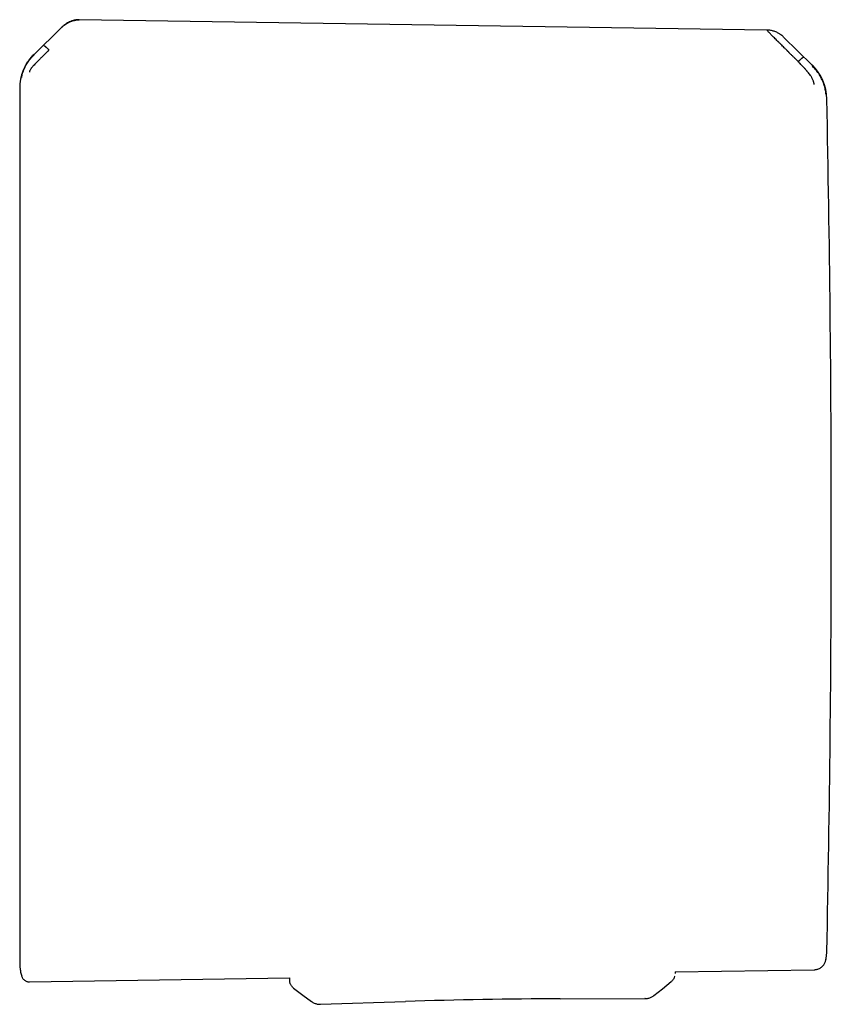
# Model space of a CAD drawing. Header units: millimetres. Extents: x 8 to 888, y 12 to 390.
# Tile 24 of 36: x 527 to 567, y 341 to 390. Entities that reach past the tile are written whole.
import ezdxf

# ---------------------------------------------------------------- set-up
doc = ezdxf.new("R2010")
doc.units = ezdxf.units.MM

msp = doc.modelspace()

# ---------------------------------------------------------------- linework, layer by layer
at = {"color": 7, "linetype": 'Continuous', "lineweight": 30}
for p, q in [((563.943, 389.759), (529.68, 390.28)), ((528.758, 389.858), (527.432, 388.552)), ((566.193, 388.009), (564.775, 389.417)), ((565.347, 388.343), (565.499, 388.191)), ((566.885, 343.449), (566.885, 343.449)), ((566.926, 343.849), (566.926, 343.849)), ((559.364, 342.842), (566.294, 342.949)), ((527.193, 342.347), (540.158, 342.546)), ((540.158, 342.546), (540.161, 342.42)), ((559.345, 342.611), (559.347, 342.624)), ((559.364, 342.842), (559.364, 342.755)), ((559.364, 342.755), (559.364, 342.755)), ((540.361, 342.031), (540.362, 342.031)), ((553.634, 341.5), (557.867, 341.509)), ((557.868, 341.51), (557.867, 341.51)), ((558.306, 341.664), (558.306, 341.664)), ((541.7, 341.226), (545.931, 341.366)), ((541.7, 341.228), (541.7, 341.228))]:
    msp.add_line(p, q, dxfattribs=at)
at = {"color": 7, "linetype": 'Continuous', "lineweight": 30, "flags": 128}
for points in [[(566.885, 343.449), (566.894, 343.498), (566.896, 343.511)], [(566.923, 343.77), (566.925, 343.799), (566.926, 343.849)], [(540.361, 342.031), (540.818, 341.69), (541.255, 341.364)], [(558.308, 341.662), (558.733, 342.003), (559.177, 342.36)]]:
    msp.add_lwpolyline(points, dxfattribs=at)
at = {"color": 7, "linetype": 'Continuous', "lineweight": 30}
for centre, radius, start, end in [((564.449, 386.273), 2.478, 1.217, 45.1757), ((-432.848, 365.087), 1000, 0, 1.216942), ((-432.848, 365.087), 1000, 358.783058, 0), ((554.145, 91.501), 250, 90.11714, 91.88286)]:
    msp.add_arc(centre, radius, start, end, dxfattribs=at)
for points, knots in [([(528.757, 389.857), (528.791, 389.889), (528.858, 389.952), (528.966, 390.035), (529.077, 390.107), (529.192, 390.168), (529.311, 390.215), (529.419, 390.246), (529.514, 390.264), (529.597, 390.273), (529.653, 390.273), (529.68, 390.273)], [0, 0, 0, 0, 0.134294, 0.265155, 0.392768, 0.517462, 0.639734, 0.760272, 0.840123, 0.919913, 1, 1, 1, 1]), ([(529.679, 390.28), (529.649, 390.28), (529.591, 390.279), (529.507, 390.269), (529.412, 390.251), (529.306, 390.219), (529.195, 390.173), (529.094, 390.12), (529.003, 390.062), (528.915, 389.998), (528.833, 389.93), (528.783, 389.882), (528.758, 389.858)], [0, 0, 0, 0, 0.087052, 0.16725, 0.244862, 0.364045, 0.487324, 0.58856, 0.692183, 0.798278, 0.901691, 1, 1, 1, 1]), ([(564.774, 389.418), (564.761, 389.431), (564.737, 389.454), (564.701, 389.485), (564.668, 389.511), (564.633, 389.537), (564.59, 389.567), (564.536, 389.6), (564.468, 389.636), (564.388, 389.673), (564.303, 389.703), (564.216, 389.728), (564.129, 389.746), (564.037, 389.758), (563.975, 389.76), (563.943, 389.761)], [0, 0, 0, 0, 0.0588601, 0.1098686, 0.153238, 0.1960143, 0.2522147, 0.3219988, 0.4050826, 0.5011541, 0.6098446, 0.699372, 0.7954589, 0.897745, 1, 1, 1, 1]), ([(565.347, 388.343), (565.347, 388.343), (565.346, 388.344), (565.343, 388.346), (565.333, 388.356), (565.312, 388.377), (565.277, 388.412), (565.234, 388.455), (565.185, 388.503), (565.133, 388.556), (565.088, 388.601), (565.053, 388.637), (565.03, 388.66), (565.007, 388.683), (564.982, 388.708), (564.957, 388.734), (564.931, 388.76), (564.881, 388.81), (564.811, 388.88), (564.724, 388.967), (564.653, 389.038), (564.596, 389.094), (564.563, 389.128), (564.541, 389.149), (564.53, 389.159), (564.52, 389.17), (564.51, 389.18), (564.5, 389.189), (564.462, 389.227), (564.399, 389.29), (564.316, 389.375), (564.241, 389.45), (564.175, 389.517), (564.112, 389.58), (564.054, 389.638), (564.004, 389.687), (563.966, 389.724), (563.951, 389.739), (563.943, 389.746)], [0, 0, 0, 0, 0.000168, 0.001366, 0.004585, 0.016602, 0.036108, 0.063195, 0.088438, 0.118038, 0.152065, 0.164532, 0.177513, 0.191011, 0.205027, 0.219565, 0.234628, 0.250218, 0.305811, 0.357356, 0.404738, 0.433682, 0.460748, 0.467525, 0.474171, 0.480686, 0.487071, 0.493324, 0.499446, 0.559752, 0.617506, 0.67268, 0.725262, 0.775261, 0.835907, 0.893476, 0.948104, 1, 1, 1, 1]), ([(527.421, 388.563), (527.386, 388.528), (527.318, 388.458), (527.226, 388.348), (527.145, 388.24), (527.074, 388.133), (527.013, 388.029), (526.958, 387.925), (526.909, 387.82), (526.867, 387.717), (526.833, 387.624), (526.807, 387.541), (526.788, 387.473), (526.775, 387.418), (526.764, 387.372), (526.755, 387.328), (526.747, 387.284), (526.739, 387.239), (526.731, 387.185), (526.723, 387.123), (526.718, 387.065), (526.715, 387.025), (526.713, 387.006), (526.713, 386.994), (526.712, 386.982), (526.711, 386.968), (526.711, 386.951), (526.71, 386.931), (526.71, 386.91), (526.709, 386.886), (526.709, 386.869), (526.709, 386.861)], [0, 0, 0, 0, 0.075186, 0.146973, 0.215127, 0.279454, 0.339798, 0.396039, 0.457986, 0.513796, 0.56341, 0.606804, 0.64398, 0.670223, 0.692625, 0.714718, 0.737246, 0.760202, 0.783579, 0.819389, 0.85436, 0.871144, 0.879362, 0.883832, 0.889562, 0.899704, 0.913016, 0.929644, 0.949661, 0.973106, 1, 1, 1, 1]), ([(526.809, 387.393), (526.81, 387.406), (526.811, 387.432), (526.827, 387.507), (526.853, 387.612), (526.903, 387.75), (526.964, 387.898), (527.02, 388.032), (527.102, 388.169), (527.237, 388.339), (527.365, 388.466), (527.429, 388.53)], [0, 0, 0, 0, 0.12498, 0.249974, 0.375129, 0.4995, 0.626711, 0.691987, 0.75435, 0.875912, 1, 1, 1, 1]), ([(528.173, 388.77), (528.173, 388.77), (528.17, 388.768), (528.162, 388.76), (528.145, 388.744), (528.117, 388.717), (528.083, 388.684), (528.045, 388.646), (528.003, 388.605), (527.968, 388.57), (527.941, 388.543), (527.923, 388.525), (527.904, 388.506), (527.885, 388.487), (527.865, 388.467), (527.845, 388.447), (527.795, 388.398), (527.721, 388.324), (527.648, 388.251), (527.603, 388.205), (527.581, 388.183), (527.56, 388.161), (527.54, 388.141), (527.52, 388.121), (527.48, 388.079), (527.423, 388.018), (527.363, 387.951), (527.319, 387.899), (527.288, 387.86), (527.257, 387.817), (527.229, 387.772), (527.211, 387.734), (527.201, 387.706), (527.195, 387.685), (527.195, 387.677), (527.195, 387.672)], [0, 0, 0, 0, 0.000491, 0.004709, 0.016801, 0.036349, 0.063449, 0.08868, 0.118244, 0.1522, 0.164633, 0.177573, 0.191021, 0.204979, 0.21945, 0.234434, 0.249933, 0.328151, 0.400024, 0.417785, 0.435101, 0.45197, 0.468393, 0.484369, 0.499899, 0.569641, 0.634729, 0.675595, 0.714547, 0.751696, 0.809478, 0.868786, 0.909647, 0.953487, 1, 1, 1, 1]), ([(527.904, 388.995), (527.907, 388.995), (527.913, 388.995), (527.931, 388.984), (527.956, 388.967), (527.984, 388.944), (528.013, 388.92), (528.041, 388.896), (528.068, 388.871), (528.095, 388.846), (528.12, 388.822), (528.146, 388.797), (528.164, 388.779), (528.173, 388.77)], [0, 0, 0, 0, 0.131484, 0.266121, 0.400553, 0.531629, 0.615931, 0.697185, 0.775341, 0.832225, 0.888102, 0.943696, 1, 1, 1, 1]), ([(565.499, 388.191), (565.508, 388.199), (565.525, 388.217), (565.551, 388.242), (565.576, 388.265), (565.602, 388.29), (565.629, 388.314), (565.656, 388.337), (565.684, 388.361), (565.712, 388.383), (565.736, 388.401), (565.754, 388.411), (565.759, 388.411), (565.762, 388.412)], [0, 0, 0, 0, 0.056102, 0.111466, 0.167115, 0.223804, 0.301772, 0.382941, 0.467258, 0.598521, 0.73327, 0.868258, 1, 1, 1, 1]), ([(566.294, 387.06), (566.293, 387.067), (566.293, 387.08), (566.288, 387.111), (566.282, 387.136), (566.278, 387.154), (566.273, 387.173), (566.267, 387.192), (566.256, 387.226), (566.237, 387.277), (566.207, 387.342), (566.176, 387.401), (566.145, 387.453), (566.103, 387.515), (566.045, 387.591), (565.992, 387.658), (565.955, 387.702), (565.939, 387.722), (565.922, 387.742), (565.904, 387.762), (565.887, 387.783), (565.868, 387.803), (565.85, 387.824), (565.824, 387.853), (565.787, 387.893), (565.734, 387.949), (565.668, 388.018), (565.588, 388.1), (565.53, 388.159), (565.499, 388.191)], [0, 0, 0, 0, 0.069025, 0.134226, 0.159046, 0.183078, 0.206287, 0.22865, 0.250149, 0.316401, 0.379891, 0.420809, 0.460701, 0.499516, 0.563083, 0.631484, 0.645503, 0.659713, 0.674115, 0.688707, 0.70349, 0.718464, 0.733629, 0.748983, 0.780106, 0.820964, 0.871406, 0.931199, 1, 1, 1, 1]), ([(566.885, 386.565), (566.885, 386.578), (566.884, 386.603), (566.878, 386.662), (566.867, 386.738), (566.843, 386.857), (566.803, 387.005), (566.745, 387.167), (566.675, 387.327), (566.582, 387.508), (566.467, 387.689), (566.333, 387.843), (566.245, 387.929), (566.203, 387.972), (566.19, 387.985), (566.186, 387.989), (566.184, 387.99)], [0, 0, 0, 0, 0.117772, 0.228252, 0.33124, 0.427014, 0.515099, 0.595624, 0.669421, 0.735797, 0.846044, 0.926768, 0.978141, 0.992758, 0.997301, 1, 1, 1, 1]), ([(526.709, 386.861), (526.709, 386.86), (526.709, 386.857), (526.709, 386.85), (526.709, 386.847)], [0, 0, 0, 0, 0.498566, 1, 1, 1, 1]), ([(526.709, 386.847), (526.709, 386.84), (526.709, 386.826), (526.709, 386.791), (526.709, 386.746), (526.709, 386.69), (526.709, 386.627), (526.709, 386.559), (526.709, 386.49), (526.709, 386.414), (526.709, 386.33), (526.709, 386.231), (526.709, 386.113), (526.709, 385.976), (526.709, 385.827), (526.709, 385.685), (526.709, 385.555), (526.709, 385.442), (526.709, 385.325), (526.709, 385.202), (526.709, 385.048), (526.709, 384.858), (526.709, 384.628), (526.709, 384.385), (526.709, 384.129), (526.709, 383.863), (526.709, 383.585), (526.709, 383.298), (526.709, 382.998), (526.709, 382.685), (526.709, 382.358), (526.709, 382.018), (526.709, 381.666), (526.709, 381.304), (526.709, 380.93), (526.709, 380.546), (526.709, 380.153), (526.709, 379.751), (526.709, 379.339), (526.709, 378.919), (526.709, 378.49), (526.709, 378.057), (526.709, 377.619), (526.709, 377.176), (526.709, 376.727), (526.709, 376.273), (526.709, 375.814), (526.709, 375.349), (526.709, 374.88), (526.709, 374.465), (526.709, 374.109), (526.709, 373.809), (526.709, 373.507), (526.709, 373.203), (526.709, 372.837), (526.709, 372.408), (526.709, 371.915), (526.709, 371.418), (526.709, 370.921), (526.709, 370.461), (526.709, 370.037), (526.709, 369.647), (526.709, 369.257), (526.709, 368.868), (526.709, 368.467), (526.709, 368.053), (526.709, 367.624), (526.709, 367.195), (526.709, 366.77), (526.709, 366.349), (526.709, 365.93), (526.709, 365.511), (526.709, 365.231), (526.709, 365.091)], [0, 0, 0, 0, 0.014535, 0.029065, 0.043597, 0.058144, 0.073132, 0.084905, 0.09668, 0.10846, 0.120316, 0.132416, 0.147536, 0.16266, 0.177794, 0.193243, 0.202968, 0.212693, 0.22242, 0.232152, 0.241889, 0.257942, 0.273989, 0.290041, 0.306109, 0.322386, 0.338367, 0.354352, 0.37035, 0.386478, 0.402933, 0.41939, 0.435862, 0.452388, 0.468908, 0.485432, 0.50197, 0.518442, 0.534908, 0.551378, 0.567861, 0.584232, 0.600305, 0.616382, 0.632472, 0.648379, 0.664275, 0.680174, 0.696085, 0.711759, 0.721593, 0.731427, 0.741264, 0.751104, 0.760951, 0.776563, 0.792169, 0.80778, 0.823398, 0.838627, 0.85059, 0.862554, 0.874523, 0.886425, 0.898052, 0.911025, 0.924, 0.936982, 0.949742, 0.962305, 0.974865, 0.987429, 1, 1, 1, 1]), ([(526.709, 365.091), (526.709, 364.924), (526.709, 364.591), (526.709, 364.091), (526.709, 363.592), (526.709, 363.095), (526.709, 362.634), (526.709, 362.209), (526.709, 361.82), (526.709, 361.431), (526.709, 361.036), (526.709, 360.638), (526.709, 360.236), (526.709, 359.837), (526.709, 359.438), (526.709, 359.038), (526.709, 358.666), (526.709, 358.322), (526.709, 358.008), (526.709, 357.695), (526.709, 357.385), (526.709, 357.027), (526.709, 356.623), (526.709, 356.174), (526.709, 355.731), (526.709, 355.29), (526.709, 354.884), (526.709, 354.511), (526.709, 354.172), (526.709, 353.836), (526.709, 353.504), (526.709, 353.144), (526.709, 352.757), (526.709, 352.347), (526.709, 351.943), (526.709, 351.546), (526.709, 351.158), (526.709, 350.779), (526.709, 350.409), (526.709, 350.047), (526.709, 349.69), (526.709, 349.339), (526.709, 348.995), (526.709, 348.659), (526.709, 348.333), (526.709, 348.038), (526.709, 347.774), (526.709, 347.538), (526.709, 347.307), (526.709, 347.082), (526.709, 346.86), (526.709, 346.64), (526.709, 346.423), (526.709, 346.214), (526.709, 346.011), (526.709, 345.815), (526.709, 345.641), (526.709, 345.486), (526.709, 345.349), (526.709, 345.216), (526.709, 345.087), (526.709, 344.963), (526.709, 344.827), (526.709, 344.681), (526.709, 344.53), (526.709, 344.387), (526.709, 344.252), (526.709, 344.128), (526.709, 344.015), (526.709, 343.914), (526.709, 343.821), (526.709, 343.737), (526.709, 343.661), (526.709, 343.59), (526.709, 343.526), (526.709, 343.468), (526.709, 343.419), (526.709, 343.38), (526.709, 343.35), (526.709, 343.329), (526.709, 343.315), (526.709, 343.314), (526.709, 343.313)], [0, 0, 0, 0, 0.014638, 0.029253, 0.043853, 0.058446, 0.07304, 0.084512, 0.095992, 0.107486, 0.119105, 0.131122, 0.143136, 0.15515, 0.16717, 0.179242, 0.191565, 0.201244, 0.210923, 0.220604, 0.230289, 0.23998, 0.254275, 0.268563, 0.282854, 0.297152, 0.311576, 0.322982, 0.334386, 0.345791, 0.357202, 0.36862, 0.383296, 0.397965, 0.412635, 0.427314, 0.44204, 0.456526, 0.47101, 0.485498, 0.5, 0.514754, 0.529501, 0.54425, 0.559007, 0.573728, 0.585255, 0.596781, 0.608307, 0.619839, 0.631379, 0.643481, 0.655577, 0.667672, 0.679771, 0.691877, 0.703863, 0.713221, 0.722576, 0.731932, 0.74129, 0.750652, 0.76002, 0.773091, 0.786156, 0.799222, 0.812294, 0.825304, 0.838049, 0.850062, 0.862077, 0.874098, 0.886049, 0.897719, 0.91074, 0.923763, 0.936793, 0.949593, 0.962191, 0.974788, 0.987389, 1, 1, 1, 1]), ([(566.294, 342.949), (566.318, 342.95), (566.369, 342.953), (566.444, 342.969), (566.52, 342.994), (566.592, 343.03), (566.66, 343.076), (566.72, 343.13), (566.772, 343.189), (566.814, 343.252), (566.847, 343.319), (566.871, 343.384), (566.88, 343.428), (566.885, 343.449)], [0, 0, 0, 0, 0.088825, 0.18089, 0.275608, 0.372267, 0.470061, 0.568124, 0.660045, 0.750709, 0.83946, 0.925726, 1, 1, 1, 1]), ([(566.884, 343.455), (566.89, 343.486), (566.905, 343.566), (566.92, 343.7), (566.924, 343.802), (566.926, 343.854)], [0, 0, 0, 0, 0.236122, 0.609569, 1, 1, 1, 1]), ([(526.709, 343.313), (526.709, 343.298), (526.709, 343.27), (526.71, 343.233), (526.711, 343.205), (526.713, 343.183), (526.714, 343.162), (526.716, 343.135), (526.719, 343.097), (526.724, 343.048), (526.731, 342.986), (526.742, 342.913), (526.758, 342.828), (526.78, 342.732), (526.799, 342.665), (526.809, 342.63)], [0, 0, 0, 0, 0.06574, 0.119284, 0.16052, 0.189367, 0.21144, 0.252035, 0.307015, 0.376483, 0.467121, 0.574669, 0.699267, 0.841025, 1, 1, 1, 1]), ([(526.807, 342.634), (526.813, 342.617), (526.825, 342.581), (526.852, 342.531), (526.887, 342.483), (526.929, 342.441), (526.978, 342.406), (527.03, 342.378), (527.084, 342.359), (527.14, 342.348), (527.177, 342.347), (527.195, 342.347)], [0, 0, 0, 0, 0.106306, 0.216668, 0.330142, 0.445572, 0.561678, 0.675087, 0.786648, 0.895262, 1, 1, 1, 1]), ([(540.361, 342.031), (540.347, 342.043), (540.318, 342.066), (540.279, 342.107), (540.245, 342.152), (540.215, 342.202), (540.192, 342.254), (540.175, 342.309), (540.164, 342.364), (540.162, 342.401), (540.161, 342.42)], [0, 0, 0, 0, 0.122194, 0.246762, 0.372964, 0.5, 0.627036, 0.753238, 0.877806, 1, 1, 1, 1]), ([(559.344, 342.613), (559.342, 342.605), (559.336, 342.578), (559.317, 342.535), (559.29, 342.485), (559.257, 342.438), (559.22, 342.396), (559.191, 342.372), (559.177, 342.36)], [0, 0, 0, 0, 0.079501, 0.265992, 0.452483, 0.63775, 0.820617, 1, 1, 1, 1]), ([(557.872, 341.509), (557.898, 341.51), (557.95, 341.511), (558.028, 341.525), (558.104, 341.547), (558.177, 341.578), (558.245, 341.615), (558.287, 341.646), (558.307, 341.661)], [0, 0, 0, 0, 0.165774, 0.333629, 0.502523, 0.671396, 0.839188, 1, 1, 1, 1]), ([(541.256, 341.364), (541.276, 341.35), (541.318, 341.32), (541.387, 341.285), (541.462, 341.257), (541.539, 341.237), (541.617, 341.226), (541.67, 341.226), (541.696, 341.226)], [0, 0, 0, 0, 0.158162, 0.326469, 0.495884, 0.665329, 0.833718, 1, 1, 1, 1])]:
    msp.add_open_spline(points, degree=3, knots=knots, dxfattribs=at)

doc.saveas('drawing.dxf')
